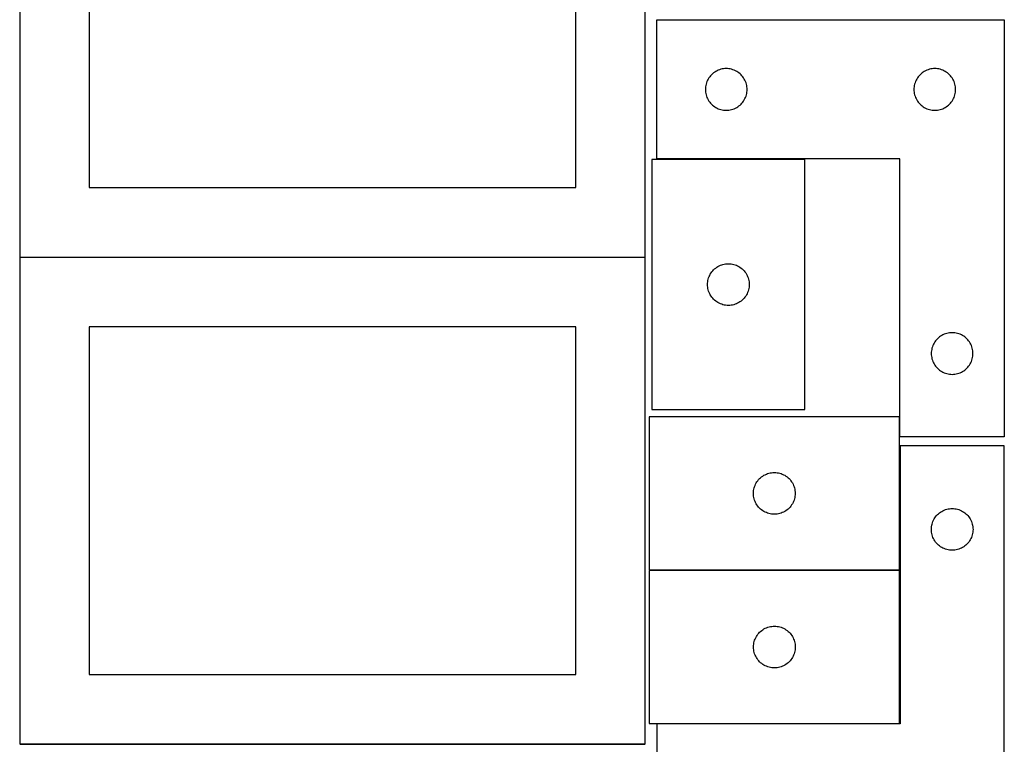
# Model space of a CAD drawing. Header units: millimetres. Extents: x 7 to 1243, y 7 to 2493.
# Tile 14 of 21: x 818 to 1243, y 1269 to 1582. Entities that reach past the tile are written whole.
import ezdxf

# ---------------------------------------------------------------- set-up
doc = ezdxf.new("R2010")
doc.units = ezdxf.units.MM
doc.layers.add('COMMON', color=5, linetype='CONTINUOUS', true_color=0x0000ff)
doc.layers.add('CUT', color=7, linetype='CONTINUOUS', true_color=0x000000)

msp = doc.modelspace()

# ---------------------------------------------------------------- linework, layer by layer
at = {"layer": 'COMMON'}
for p, q in [((818.441931, 1479.141938), (1088.441931, 1479.141938)), ((818.441931, 1268.941937), (1088.441931, 1268.941937))]:
    msp.add_line(p, q, dxfattribs=at)
at = {"layer": 'CUT'}
for p, q in [((818.441931, 1689.241939), (818.441931, 1479.241939)), ((1088.441931, 1479.241939), (1088.441931, 1689.241939)), ((848.441931, 1659.241939), (848.441931, 1509.241939)), ((1058.441931, 1509.241939), (1058.441931, 1659.241939)), ((1093.447768, 1521.579659), (1093.447768, 1581.579659)), ((1093.447768, 1581.579659), (1243.447768, 1581.579659)), ((1243.447768, 1581.579659), (1243.447768, 1401.579659)), ((1120.003617, 1559.894575), (1119.46717, 1559.651514)), ((1120.554813, 1560.10203), (1120.003617, 1559.894575)), ((1121.118397, 1560.272991), (1120.554813, 1560.10203)), ((1121.691955, 1560.406726), (1121.118397, 1560.272991)), ((1122.273032, 1560.502663), (1121.691955, 1560.406726)), ((1122.85914, 1560.560389), (1122.273032, 1560.502663)), ((1123.447768, 1560.579659), (1122.85914, 1560.560389)), ((1124.036396, 1560.560389), (1123.447768, 1560.579659)), ((1124.622504, 1560.502663), (1124.036396, 1560.560389)), ((1125.203581, 1560.406726), (1124.622504, 1560.502663)), ((1125.777139, 1560.272991), (1125.203581, 1560.406726)), ((1126.340723, 1560.10203), (1125.777139, 1560.272991)), ((1126.891919, 1559.894575), (1126.340723, 1560.10203)), ((1127.428366, 1559.651514), (1126.891919, 1559.894575)), ((1210.003617, 1559.894575), (1209.46717, 1559.651514)), ((1210.554813, 1560.10203), (1210.003617, 1559.894575)), ((1211.118397, 1560.272991), (1210.554813, 1560.10203)), ((1211.691955, 1560.406726), (1211.118397, 1560.272991)), ((1212.273032, 1560.502663), (1211.691955, 1560.406726)), ((1212.85914, 1560.560389), (1212.273032, 1560.502663)), ((1213.447768, 1560.579659), (1212.85914, 1560.560389)), ((1214.036396, 1560.560389), (1213.447768, 1560.579659)), ((1214.622504, 1560.502663), (1214.036396, 1560.560389)), ((1215.203581, 1560.406726), (1214.622504, 1560.502663)), ((1215.777139, 1560.272991), (1215.203581, 1560.406726)), ((1216.340723, 1560.10203), (1215.777139, 1560.272991)), ((1216.891919, 1559.894575), (1216.340723, 1560.10203)), ((1217.428366, 1559.651514), (1216.891919, 1559.894575)), ((1115.653539, 1556.079659), (1115.375913, 1555.560257)), ((1115.964542, 1556.579791), (1115.653539, 1556.079659)), ((1116.307588, 1557.058512), (1115.964542, 1556.579791)), ((1116.68121, 1557.513771), (1116.307588, 1557.058512)), ((1117.083807, 1557.94362), (1116.68121, 1557.513771)), ((1117.513656, 1558.346217), (1117.083807, 1557.94362)), ((1117.968915, 1558.719839), (1117.513656, 1558.346217)), ((1118.447636, 1559.062885), (1117.968915, 1558.719839)), ((1118.947768, 1559.373888), (1118.447636, 1559.062885)), ((1119.46717, 1559.651514), (1118.947768, 1559.373888)), ((1127.947768, 1559.373888), (1127.428366, 1559.651514)), ((1128.4479, 1559.062885), (1127.947768, 1559.373888)), ((1128.926621, 1558.719839), (1128.4479, 1559.062885)), ((1129.38188, 1558.346217), (1128.926621, 1558.719839)), ((1129.811729, 1557.94362), (1129.38188, 1558.346217)), ((1130.214326, 1557.513771), (1129.811729, 1557.94362)), ((1130.587948, 1557.058512), (1130.214326, 1557.513771)), ((1130.930995, 1556.579791), (1130.587948, 1557.058512)), ((1131.241997, 1556.079659), (1130.930995, 1556.579791)), ((1131.519623, 1555.560257), (1131.241997, 1556.079659)), ((1205.653539, 1556.079659), (1205.375913, 1555.560257)), ((1205.964542, 1556.579791), (1205.653539, 1556.079659)), ((1206.307588, 1557.058512), (1205.964542, 1556.579791)), ((1206.68121, 1557.513771), (1206.307588, 1557.058512)), ((1207.083807, 1557.94362), (1206.68121, 1557.513771)), ((1207.513656, 1558.346217), (1207.083807, 1557.94362)), ((1207.968915, 1558.719839), (1207.513656, 1558.346217)), ((1208.447636, 1559.062885), (1207.968915, 1558.719839)), ((1208.947768, 1559.373888), (1208.447636, 1559.062885)), ((1209.46717, 1559.651514), (1208.947768, 1559.373888)), ((1217.947768, 1559.373888), (1217.428366, 1559.651514)), ((1218.4479, 1559.062885), (1217.947768, 1559.373888)), ((1218.926621, 1558.719839), (1218.4479, 1559.062885)), ((1219.38188, 1558.346217), (1218.926621, 1558.719839)), ((1219.811729, 1557.94362), (1219.38188, 1558.346217)), ((1220.214326, 1557.513771), (1219.811729, 1557.94362)), ((1220.587948, 1557.058512), (1220.214326, 1557.513771)), ((1220.930995, 1556.579791), (1220.587948, 1557.058512)), ((1221.241997, 1556.079659), (1220.930995, 1556.579791)), ((1221.519623, 1555.560257), (1221.241997, 1556.079659)), ((1114.467038, 1552.168287), (1114.447768, 1551.579659)), ((1114.447768, 1551.579659), (1114.467038, 1550.991031)), ((1114.524764, 1552.754395), (1114.467038, 1552.168287)), ((1114.620701, 1553.335472), (1114.524764, 1552.754395)), ((1114.754436, 1553.90903), (1114.620701, 1553.335472)), ((1114.925397, 1554.472614), (1114.754436, 1553.90903)), ((1115.132852, 1555.02381), (1114.925397, 1554.472614)), ((1115.375913, 1555.560257), (1115.132852, 1555.02381)), ((1131.762684, 1555.02381), (1131.519623, 1555.560257)), ((1131.970139, 1554.472614), (1131.762684, 1555.02381)), ((1132.1411, 1553.90903), (1131.970139, 1554.472614)), ((1132.274836, 1553.335472), (1132.1411, 1553.90903)), ((1132.370772, 1552.754395), (1132.274836, 1553.335472)), ((1132.428498, 1552.168287), (1132.370772, 1552.754395)), ((1132.447768, 1551.579659), (1132.428498, 1552.168287)), ((1132.428498, 1550.991031), (1132.447768, 1551.579659)), ((1204.467038, 1552.168287), (1204.447768, 1551.579659)), ((1204.447768, 1551.579659), (1204.467038, 1550.991031)), ((1204.524764, 1552.754395), (1204.467038, 1552.168287)), ((1204.620701, 1553.335472), (1204.524764, 1552.754395)), ((1204.754436, 1553.90903), (1204.620701, 1553.335472)), ((1204.925397, 1554.472614), (1204.754436, 1553.90903)), ((1205.132852, 1555.02381), (1204.925397, 1554.472614)), ((1205.375913, 1555.560257), (1205.132852, 1555.02381)), ((1221.762684, 1555.02381), (1221.519623, 1555.560257)), ((1221.970139, 1554.472614), (1221.762684, 1555.02381)), ((1222.1411, 1553.90903), (1221.970139, 1554.472614)), ((1222.274836, 1553.335472), (1222.1411, 1553.90903)), ((1222.370772, 1552.754395), (1222.274836, 1553.335472)), ((1222.428498, 1552.168287), (1222.370772, 1552.754395)), ((1222.447768, 1551.579659), (1222.428498, 1552.168287)), ((1222.428498, 1550.991031), (1222.447768, 1551.579659)), ((1114.467038, 1550.991031), (1114.524764, 1550.404923)), ((1114.524764, 1550.404923), (1114.620701, 1549.823846)), ((1114.620701, 1549.823846), (1114.754436, 1549.250287)), ((1114.754436, 1549.250287), (1114.925397, 1548.686704)), ((1114.925397, 1548.686704), (1115.132852, 1548.135508)), ((1115.132852, 1548.135508), (1115.375913, 1547.599061)), ((1115.375913, 1547.599061), (1115.653539, 1547.079659)), ((1131.241997, 1547.079659), (1131.519623, 1547.599061)), ((1131.519623, 1547.599061), (1131.762684, 1548.135508)), ((1131.762684, 1548.135508), (1131.970139, 1548.686704)), ((1131.970139, 1548.686704), (1132.1411, 1549.250287)), ((1132.1411, 1549.250287), (1132.274836, 1549.823846)), ((1132.274836, 1549.823846), (1132.370772, 1550.404923)), ((1132.370772, 1550.404923), (1132.428498, 1550.991031)), ((1204.467038, 1550.991031), (1204.524764, 1550.404923)), ((1204.524764, 1550.404923), (1204.620701, 1549.823846)), ((1204.620701, 1549.823846), (1204.754436, 1549.250287)), ((1204.754436, 1549.250287), (1204.925397, 1548.686704)), ((1204.925397, 1548.686704), (1205.132852, 1548.135508)), ((1205.132852, 1548.135508), (1205.375913, 1547.599061)), ((1205.375913, 1547.599061), (1205.653539, 1547.079659)), ((1221.241997, 1547.079659), (1221.519623, 1547.599061)), ((1221.519623, 1547.599061), (1221.762684, 1548.135508)), ((1221.762684, 1548.135508), (1221.970139, 1548.686704)), ((1221.970139, 1548.686704), (1222.1411, 1549.250287)), ((1222.1411, 1549.250287), (1222.274836, 1549.823846)), ((1222.274836, 1549.823846), (1222.370772, 1550.404923)), ((1222.370772, 1550.404923), (1222.428498, 1550.991031)), ((1115.653539, 1547.079659), (1115.964542, 1546.579527)), ((1115.964542, 1546.579527), (1116.307588, 1546.100806)), ((1116.307588, 1546.100806), (1116.68121, 1545.645547)), ((1116.68121, 1545.645547), (1117.083807, 1545.215698)), ((1117.083807, 1545.215698), (1117.513656, 1544.813101)), ((1117.513656, 1544.813101), (1117.968915, 1544.439479)), ((1117.968915, 1544.439479), (1118.447636, 1544.096432)), ((1118.447636, 1544.096432), (1118.947768, 1543.78543)), ((1118.947768, 1543.78543), (1119.46717, 1543.507804)), ((1119.46717, 1543.507804), (1120.003617, 1543.264743)), ((1120.003617, 1543.264743), (1120.554813, 1543.057288)), ((1120.554813, 1543.057288), (1121.118397, 1542.886326)), ((1121.118397, 1542.886326), (1121.691955, 1542.752591)), ((1125.203581, 1542.752591), (1125.777139, 1542.886326)), ((1125.777139, 1542.886326), (1126.340723, 1543.057288)), ((1126.340723, 1543.057288), (1126.891919, 1543.264743)), ((1126.891919, 1543.264743), (1127.428366, 1543.507804)), ((1127.428366, 1543.507804), (1127.947768, 1543.78543)), ((1127.947768, 1543.78543), (1128.4479, 1544.096432)), ((1128.4479, 1544.096432), (1128.926621, 1544.439479)), ((1128.926621, 1544.439479), (1129.38188, 1544.813101)), ((1129.38188, 1544.813101), (1129.811729, 1545.215698)), ((1129.811729, 1545.215698), (1130.214326, 1545.645547)), ((1130.214326, 1545.645547), (1130.587948, 1546.100806)), ((1130.587948, 1546.100806), (1130.930995, 1546.579527)), ((1130.930995, 1546.579527), (1131.241997, 1547.079659)), ((1205.653539, 1547.079659), (1205.964542, 1546.579527)), ((1205.964542, 1546.579527), (1206.307588, 1546.100806)), ((1206.307588, 1546.100806), (1206.68121, 1545.645547)), ((1206.68121, 1545.645547), (1207.083807, 1545.215698)), ((1207.083807, 1545.215698), (1207.513656, 1544.813101)), ((1207.513656, 1544.813101), (1207.968915, 1544.439479)), ((1207.968915, 1544.439479), (1208.447636, 1544.096432)), ((1208.447636, 1544.096432), (1208.947768, 1543.78543)), ((1208.947768, 1543.78543), (1209.46717, 1543.507804)), ((1209.46717, 1543.507804), (1210.003617, 1543.264743)), ((1210.003617, 1543.264743), (1210.554813, 1543.057288)), ((1210.554813, 1543.057288), (1211.118397, 1542.886326)), ((1211.118397, 1542.886326), (1211.691955, 1542.752591)), ((1215.203581, 1542.752591), (1215.777139, 1542.886326)), ((1215.777139, 1542.886326), (1216.340723, 1543.057288)), ((1216.340723, 1543.057288), (1216.891919, 1543.264743)), ((1216.891919, 1543.264743), (1217.428366, 1543.507804)), ((1217.428366, 1543.507804), (1217.947768, 1543.78543)), ((1217.947768, 1543.78543), (1218.4479, 1544.096432)), ((1218.4479, 1544.096432), (1218.926621, 1544.439479)), ((1218.926621, 1544.439479), (1219.38188, 1544.813101)), ((1219.38188, 1544.813101), (1219.811729, 1545.215698)), ((1219.811729, 1545.215698), (1220.214326, 1545.645547)), ((1220.214326, 1545.645547), (1220.587948, 1546.100806)), ((1220.587948, 1546.100806), (1220.930995, 1546.579527)), ((1220.930995, 1546.579527), (1221.241997, 1547.079659)), ((1121.691955, 1542.752591), (1122.273032, 1542.656655)), ((1122.273032, 1542.656655), (1122.85914, 1542.598929)), ((1122.85914, 1542.598929), (1123.447768, 1542.579659)), ((1123.447768, 1542.579659), (1124.036396, 1542.598929)), ((1124.036396, 1542.598929), (1124.622504, 1542.656655)), ((1124.622504, 1542.656655), (1125.203581, 1542.752591)), ((1211.691955, 1542.752591), (1212.273032, 1542.656655)), ((1212.273032, 1542.656655), (1212.85914, 1542.598929)), ((1212.85914, 1542.598929), (1213.447768, 1542.579659)), ((1213.447768, 1542.579659), (1214.036396, 1542.598929)), ((1214.036396, 1542.598929), (1214.622504, 1542.656655)), ((1214.622504, 1542.656655), (1215.203581, 1542.752591)), ((1091.362915, 1521.347596), (1091.362915, 1413.347596)), ((1157.362915, 1521.347596), (1091.362915, 1521.347596)), ((1198.447768, 1521.579659), (1093.447768, 1521.579659)), ((1157.362915, 1413.347596), (1157.362915, 1521.347596)), ((1198.447768, 1401.579659), (1198.447768, 1521.579659)), ((848.441931, 1509.241939), (1058.441931, 1509.241939)), ((818.441931, 1479.241939), (1088.441931, 1479.241939)), ((1088.441931, 1479.041938), (818.441931, 1479.041938)), ((818.441931, 1479.041938), (818.441931, 1269.041938)), ((1088.441931, 1269.041938), (1088.441931, 1479.041938)), ((1119.362783, 1474.830822), (1119.862915, 1475.141824)), ((1119.862915, 1475.141824), (1120.382317, 1475.41945)), ((1120.382317, 1475.41945), (1120.918764, 1475.662511)), ((1120.918764, 1475.662511), (1121.46996, 1475.869967)), ((1121.46996, 1475.869967), (1122.033543, 1476.040928)), ((1122.033543, 1476.040928), (1122.607102, 1476.174663)), ((1122.607102, 1476.174663), (1123.188179, 1476.270599)), ((1123.188179, 1476.270599), (1123.774287, 1476.328326)), ((1123.774287, 1476.328326), (1124.362915, 1476.347596)), ((1124.362915, 1476.347596), (1124.951543, 1476.328326)), ((1124.951543, 1476.328326), (1125.53765, 1476.270599)), ((1125.53765, 1476.270599), (1126.118728, 1476.174663)), ((1126.118728, 1476.174663), (1126.692286, 1476.040928)), ((1126.692286, 1476.040928), (1127.25587, 1475.869967)), ((1127.25587, 1475.869967), (1127.807066, 1475.662511)), ((1127.807066, 1475.662511), (1128.343513, 1475.41945)), ((1128.343513, 1475.41945), (1128.862915, 1475.141824)), ((1128.862915, 1475.141824), (1129.363047, 1474.830822)), ((1115.840544, 1470.240551), (1116.047999, 1470.791746)), ((1116.047999, 1470.791746), (1116.29106, 1471.328194)), ((1116.29106, 1471.328194), (1116.568686, 1471.847596)), ((1116.568686, 1471.847596), (1116.879688, 1472.347728)), ((1116.879688, 1472.347728), (1117.222735, 1472.826448)), ((1117.222735, 1472.826448), (1117.596357, 1473.281708)), ((1117.596357, 1473.281708), (1117.998954, 1473.711557)), ((1117.998954, 1473.711557), (1118.428802, 1474.114154)), ((1118.428802, 1474.114154), (1118.884062, 1474.487776)), ((1118.884062, 1474.487776), (1119.362783, 1474.830822)), ((1129.363047, 1474.830822), (1129.841768, 1474.487776)), ((1129.841768, 1474.487776), (1130.297027, 1474.114154)), ((1130.297027, 1474.114154), (1130.726876, 1473.711557)), ((1130.726876, 1473.711557), (1131.129473, 1473.281708)), ((1131.129473, 1473.281708), (1131.503095, 1472.826448)), ((1131.503095, 1472.826448), (1131.846141, 1472.347728)), ((1131.846141, 1472.347728), (1132.157143, 1471.847596)), ((1132.157143, 1471.847596), (1132.434769, 1471.328194)), ((1132.434769, 1471.328194), (1132.677831, 1470.791746)), ((1132.677831, 1470.791746), (1132.885286, 1470.240551)), ((1115.362915, 1467.347596), (1115.382184, 1467.936224)), ((1115.382184, 1466.758967), (1115.362915, 1467.347596)), ((1115.382184, 1467.936224), (1115.439911, 1468.522331)), ((1115.439911, 1466.17286), (1115.382184, 1466.758967)), ((1115.439911, 1468.522331), (1115.535847, 1469.103408)), ((1115.535847, 1469.103408), (1115.669582, 1469.676967)), ((1115.669582, 1469.676967), (1115.840544, 1470.240551)), ((1132.885286, 1470.240551), (1133.056247, 1469.676967)), ((1133.056247, 1469.676967), (1133.189982, 1469.103408)), ((1133.189982, 1469.103408), (1133.285919, 1468.522331)), ((1133.285919, 1468.522331), (1133.343645, 1467.936224)), ((1133.343645, 1466.758967), (1133.285919, 1466.17286)), ((1133.343645, 1467.936224), (1133.362915, 1467.347596)), ((1133.362915, 1467.347596), (1133.343645, 1466.758967)), ((1115.535847, 1465.591783), (1115.439911, 1466.17286)), ((1115.669582, 1465.018224), (1115.535847, 1465.591783)), ((1115.840544, 1464.45464), (1115.669582, 1465.018224)), ((1116.047999, 1463.903445), (1115.840544, 1464.45464)), ((1116.29106, 1463.366997), (1116.047999, 1463.903445)), ((1116.568686, 1462.847596), (1116.29106, 1463.366997)), ((1116.879688, 1462.347463), (1116.568686, 1462.847596)), ((1117.222735, 1461.868743), (1116.879688, 1462.347463)), ((1131.846141, 1462.347463), (1131.503095, 1461.868743)), ((1132.157143, 1462.847596), (1131.846141, 1462.347463)), ((1132.434769, 1463.366997), (1132.157143, 1462.847596)), ((1132.677831, 1463.903445), (1132.434769, 1463.366997)), ((1132.885286, 1464.45464), (1132.677831, 1463.903445)), ((1133.056247, 1465.018224), (1132.885286, 1464.45464)), ((1133.189982, 1465.591783), (1133.056247, 1465.018224)), ((1133.285919, 1466.17286), (1133.189982, 1465.591783)), ((1117.596357, 1461.413483), (1117.222735, 1461.868743)), ((1117.998954, 1460.983634), (1117.596357, 1461.413483)), ((1118.428802, 1460.581037), (1117.998954, 1460.983634)), ((1118.884062, 1460.207415), (1118.428802, 1460.581037)), ((1119.362783, 1459.864369), (1118.884062, 1460.207415)), ((1119.862915, 1459.553367), (1119.362783, 1459.864369)), ((1120.382317, 1459.275741), (1119.862915, 1459.553367)), ((1120.918764, 1459.03268), (1120.382317, 1459.275741)), ((1121.46996, 1458.825224), (1120.918764, 1459.03268)), ((1122.033543, 1458.654263), (1121.46996, 1458.825224)), ((1122.607102, 1458.520528), (1122.033543, 1458.654263)), ((1123.188179, 1458.424592), (1122.607102, 1458.520528)), ((1123.774287, 1458.366865), (1123.188179, 1458.424592)), ((1124.362915, 1458.347596), (1123.774287, 1458.366865)), ((1124.951543, 1458.366865), (1124.362915, 1458.347596)), ((1125.53765, 1458.424592), (1124.951543, 1458.366865)), ((1126.118728, 1458.520528), (1125.53765, 1458.424592)), ((1126.692286, 1458.654263), (1126.118728, 1458.520528)), ((1127.25587, 1458.825224), (1126.692286, 1458.654263)), ((1127.807066, 1459.03268), (1127.25587, 1458.825224)), ((1128.343513, 1459.275741), (1127.807066, 1459.03268)), ((1128.862915, 1459.553367), (1128.343513, 1459.275741)), ((1129.363047, 1459.864369), (1128.862915, 1459.553367)), ((1129.841768, 1460.207415), (1129.363047, 1459.864369)), ((1130.297027, 1460.581037), (1129.841768, 1460.207415)), ((1130.726876, 1460.983634), (1130.297027, 1460.581037)), ((1131.129473, 1461.413483), (1130.726876, 1460.983634)), ((1131.503095, 1461.868743), (1131.129473, 1461.413483)), ((1058.441931, 1449.041938), (848.441931, 1449.041938)), ((848.441931, 1449.041938), (848.441931, 1299.041938)), ((1058.441931, 1299.041938), (1058.441931, 1449.041938)), ((1216.447768, 1445.373888), (1215.947636, 1445.062885)), ((1216.96717, 1445.651514), (1216.447768, 1445.373888)), ((1217.503617, 1445.894575), (1216.96717, 1445.651514)), ((1218.054813, 1446.10203), (1217.503617, 1445.894575)), ((1218.618397, 1446.272991), (1218.054813, 1446.10203)), ((1219.191955, 1446.406726), (1218.618397, 1446.272991)), ((1219.773032, 1446.502663), (1219.191955, 1446.406726)), ((1220.35914, 1446.560389), (1219.773032, 1446.502663)), ((1220.947768, 1446.579659), (1220.35914, 1446.560389)), ((1221.536396, 1446.560389), (1220.947768, 1446.579659)), ((1222.122504, 1446.502663), (1221.536396, 1446.560389)), ((1222.703581, 1446.406726), (1222.122504, 1446.502663)), ((1223.277139, 1446.272991), (1222.703581, 1446.406726)), ((1223.840723, 1446.10203), (1223.277139, 1446.272991)), ((1224.391919, 1445.894575), (1223.840723, 1446.10203)), ((1224.928366, 1445.651514), (1224.391919, 1445.894575)), ((1225.447768, 1445.373888), (1224.928366, 1445.651514)), ((1225.9479, 1445.062885), (1225.447768, 1445.373888)), ((1212.632852, 1441.02381), (1212.425397, 1440.472614)), ((1212.875913, 1441.560257), (1212.632852, 1441.02381)), ((1213.153539, 1442.079659), (1212.875913, 1441.560257)), ((1213.464542, 1442.579791), (1213.153539, 1442.079659)), ((1213.807588, 1443.058512), (1213.464542, 1442.579791)), ((1214.18121, 1443.513771), (1213.807588, 1443.058512)), ((1214.583807, 1443.94362), (1214.18121, 1443.513771)), ((1215.013656, 1444.346217), (1214.583807, 1443.94362)), ((1215.468915, 1444.719839), (1215.013656, 1444.346217)), ((1215.947636, 1445.062885), (1215.468915, 1444.719839)), ((1226.426621, 1444.719839), (1225.9479, 1445.062885)), ((1226.88188, 1444.346217), (1226.426621, 1444.719839)), ((1227.311729, 1443.94362), (1226.88188, 1444.346217)), ((1227.714326, 1443.513771), (1227.311729, 1443.94362)), ((1228.087948, 1443.058512), (1227.714326, 1443.513771)), ((1228.430995, 1442.579791), (1228.087948, 1443.058512)), ((1228.741997, 1442.079659), (1228.430995, 1442.579791)), ((1229.019623, 1441.560257), (1228.741997, 1442.079659)), ((1229.262684, 1441.02381), (1229.019623, 1441.560257)), ((1229.470139, 1440.472614), (1229.262684, 1441.02381)), ((1211.967038, 1438.168287), (1211.947768, 1437.579659)), ((1211.947768, 1437.579659), (1211.967038, 1436.991031)), ((1212.024764, 1438.754395), (1211.967038, 1438.168287)), ((1211.967038, 1436.991031), (1212.024764, 1436.404923)), ((1212.120701, 1439.335472), (1212.024764, 1438.754395)), ((1212.254436, 1439.90903), (1212.120701, 1439.335472)), ((1212.425397, 1440.472614), (1212.254436, 1439.90903)), ((1229.6411, 1439.90903), (1229.470139, 1440.472614)), ((1229.774836, 1439.335472), (1229.6411, 1439.90903)), ((1229.870772, 1438.754395), (1229.774836, 1439.335472)), ((1229.928498, 1438.168287), (1229.870772, 1438.754395)), ((1229.870772, 1436.404923), (1229.928498, 1436.991031)), ((1229.947768, 1437.579659), (1229.928498, 1438.168287)), ((1229.928498, 1436.991031), (1229.947768, 1437.579659)), ((1212.024764, 1436.404923), (1212.120701, 1435.823846)), ((1212.120701, 1435.823846), (1212.254436, 1435.250287)), ((1212.254436, 1435.250287), (1212.425397, 1434.686704)), ((1212.425397, 1434.686704), (1212.632852, 1434.135508)), ((1212.632852, 1434.135508), (1212.875913, 1433.599061)), ((1212.875913, 1433.599061), (1213.153539, 1433.079659)), ((1213.153539, 1433.079659), (1213.464542, 1432.579527)), ((1213.464542, 1432.579527), (1213.807588, 1432.100806)), ((1228.087948, 1432.100806), (1228.430995, 1432.579527)), ((1228.430995, 1432.579527), (1228.741997, 1433.079659)), ((1228.741997, 1433.079659), (1229.019623, 1433.599061)), ((1229.019623, 1433.599061), (1229.262684, 1434.135508)), ((1229.262684, 1434.135508), (1229.470139, 1434.686704)), ((1229.470139, 1434.686704), (1229.6411, 1435.250287)), ((1229.6411, 1435.250287), (1229.774836, 1435.823846)), ((1229.774836, 1435.823846), (1229.870772, 1436.404923)), ((1213.807588, 1432.100806), (1214.18121, 1431.645547)), ((1214.18121, 1431.645547), (1214.583807, 1431.215698)), ((1214.583807, 1431.215698), (1215.013656, 1430.813101)), ((1215.013656, 1430.813101), (1215.468915, 1430.439479)), ((1215.468915, 1430.439479), (1215.947636, 1430.096432)), ((1215.947636, 1430.096432), (1216.447768, 1429.78543)), ((1216.447768, 1429.78543), (1216.96717, 1429.507804)), ((1216.96717, 1429.507804), (1217.503617, 1429.264743)), ((1217.503617, 1429.264743), (1218.054813, 1429.057288)), ((1218.054813, 1429.057288), (1218.618397, 1428.886326)), ((1218.618397, 1428.886326), (1219.191955, 1428.752591)), ((1219.191955, 1428.752591), (1219.773032, 1428.656655)), ((1219.773032, 1428.656655), (1220.35914, 1428.598929)), ((1220.35914, 1428.598929), (1220.947768, 1428.579659)), ((1220.947768, 1428.579659), (1221.536396, 1428.598929)), ((1221.536396, 1428.598929), (1222.122504, 1428.656655)), ((1222.122504, 1428.656655), (1222.703581, 1428.752591)), ((1222.703581, 1428.752591), (1223.277139, 1428.886326)), ((1223.277139, 1428.886326), (1223.840723, 1429.057288)), ((1223.840723, 1429.057288), (1224.391919, 1429.264743)), ((1224.391919, 1429.264743), (1224.928366, 1429.507804)), ((1224.928366, 1429.507804), (1225.447768, 1429.78543)), ((1225.447768, 1429.78543), (1225.9479, 1430.096432)), ((1225.9479, 1430.096432), (1226.426621, 1430.439479)), ((1226.426621, 1430.439479), (1226.88188, 1430.813101)), ((1226.88188, 1430.813101), (1227.311729, 1431.215698)), ((1227.311729, 1431.215698), (1227.714326, 1431.645547)), ((1227.714326, 1431.645547), (1228.087948, 1432.100806)), ((1091.362915, 1413.347596), (1157.362915, 1413.347596)), ((1198.197459, 1410.208074), (1090.197459, 1410.208074)), ((1090.197459, 1410.208074), (1090.197459, 1344.208074)), ((1198.197459, 1344.208074), (1198.197459, 1410.208074)), ((1243.447768, 1401.579659), (1198.447768, 1401.579659)), ((1243.474816, 1397.662174), (1198.474816, 1397.662174)), ((1198.474816, 1397.662174), (1198.474816, 1277.662174)), ((1243.474816, 1217.662174), (1243.474816, 1397.662174)), ((1140.753308, 1385.52299), (1141.304504, 1385.730446)), ((1141.304504, 1385.730446), (1141.868088, 1385.901407)), ((1141.868088, 1385.901407), (1142.441646, 1386.035142)), ((1142.441646, 1386.035142), (1143.022724, 1386.131078)), ((1143.022724, 1386.131078), (1143.608831, 1386.188805)), ((1143.608831, 1386.188805), (1144.197459, 1386.208074)), ((1144.197459, 1386.208074), (1144.786088, 1386.188805)), ((1144.786088, 1386.188805), (1145.372195, 1386.131078)), ((1145.372195, 1386.131078), (1145.953272, 1386.035142)), ((1145.953272, 1386.035142), (1146.526831, 1385.901407)), ((1146.526831, 1385.901407), (1147.090415, 1385.730446)), ((1147.090415, 1385.730446), (1147.64161, 1385.52299)), ((1136.125605, 1381.188673), (1136.403231, 1381.708074)), ((1136.403231, 1381.708074), (1136.714233, 1382.208206)), ((1136.714233, 1382.208206), (1137.057279, 1382.686927)), ((1137.057279, 1382.686927), (1137.430901, 1383.142187)), ((1137.430901, 1383.142187), (1137.833498, 1383.572035)), ((1137.833498, 1383.572035), (1138.263347, 1383.974633)), ((1138.263347, 1383.974633), (1138.718607, 1384.348254)), ((1138.718607, 1384.348254), (1139.197327, 1384.691301)), ((1139.197327, 1384.691301), (1139.697459, 1385.002303)), ((1139.697459, 1385.002303), (1140.216861, 1385.279929)), ((1140.216861, 1385.279929), (1140.753308, 1385.52299)), ((1147.64161, 1385.52299), (1148.178058, 1385.279929)), ((1148.178058, 1385.279929), (1148.697459, 1385.002303)), ((1148.697459, 1385.002303), (1149.197591, 1384.691301)), ((1149.197591, 1384.691301), (1149.676312, 1384.348254)), ((1149.676312, 1384.348254), (1150.131572, 1383.974633)), ((1150.131572, 1383.974633), (1150.56142, 1383.572035)), ((1150.56142, 1383.572035), (1150.964018, 1383.142187)), ((1150.964018, 1383.142187), (1151.337639, 1382.686927)), ((1151.337639, 1382.686927), (1151.680686, 1382.208206)), ((1151.680686, 1382.208206), (1151.991688, 1381.708074)), ((1151.991688, 1381.708074), (1152.269314, 1381.188673)), ((1135.197459, 1377.208074), (1135.216729, 1377.796703)), ((1135.216729, 1376.619446), (1135.197459, 1377.208074)), ((1135.216729, 1377.796703), (1135.274456, 1378.38281)), ((1135.274456, 1378.38281), (1135.370392, 1378.963887)), ((1135.370392, 1378.963887), (1135.504127, 1379.537446)), ((1135.504127, 1379.537446), (1135.675088, 1380.10103)), ((1135.675088, 1380.10103), (1135.882544, 1380.652225)), ((1135.882544, 1380.652225), (1136.125605, 1381.188673)), ((1152.269314, 1381.188673), (1152.512375, 1380.652225)), ((1152.512375, 1380.652225), (1152.719831, 1380.10103)), ((1152.719831, 1380.10103), (1152.890792, 1379.537446)), ((1152.890792, 1379.537446), (1153.024527, 1378.963887)), ((1153.024527, 1378.963887), (1153.120463, 1378.38281)), ((1153.120463, 1378.38281), (1153.17819, 1377.796703)), ((1153.17819, 1377.796703), (1153.197459, 1377.208074)), ((1153.197459, 1377.208074), (1153.17819, 1376.619446)), ((1135.274456, 1376.033339), (1135.216729, 1376.619446)), ((1135.370392, 1375.452261), (1135.274456, 1376.033339)), ((1135.504127, 1374.878703), (1135.370392, 1375.452261)), ((1135.675088, 1374.315119), (1135.504127, 1374.878703)), ((1135.882544, 1373.763923), (1135.675088, 1374.315119)), ((1136.125605, 1373.227476), (1135.882544, 1373.763923)), ((1136.403231, 1372.708074), (1136.125605, 1373.227476)), ((1152.269314, 1373.227476), (1151.991688, 1372.708074)), ((1152.512375, 1373.763923), (1152.269314, 1373.227476)), ((1152.719831, 1374.315119), (1152.512375, 1373.763923)), ((1152.890792, 1374.878703), (1152.719831, 1374.315119)), ((1153.024527, 1375.452261), (1152.890792, 1374.878703)), ((1153.120463, 1376.033339), (1153.024527, 1375.452261)), ((1153.17819, 1376.619446), (1153.120463, 1376.033339)), ((1136.714233, 1372.207942), (1136.403231, 1372.708074)), ((1137.057279, 1371.729222), (1136.714233, 1372.207942)), ((1137.430901, 1371.273962), (1137.057279, 1371.729222)), ((1137.833498, 1370.844113), (1137.430901, 1371.273962)), ((1138.263347, 1370.441516), (1137.833498, 1370.844113)), ((1138.718607, 1370.067894), (1138.263347, 1370.441516)), ((1139.197327, 1369.724848), (1138.718607, 1370.067894)), ((1139.697459, 1369.413846), (1139.197327, 1369.724848)), ((1140.216861, 1369.13622), (1139.697459, 1369.413846)), ((1140.753308, 1368.893159), (1140.216861, 1369.13622)), ((1141.304504, 1368.685703), (1140.753308, 1368.893159)), ((1141.868088, 1368.514742), (1141.304504, 1368.685703)), ((1147.090415, 1368.685703), (1146.526831, 1368.514742)), ((1147.64161, 1368.893159), (1147.090415, 1368.685703)), ((1148.178058, 1369.13622), (1147.64161, 1368.893159)), ((1148.697459, 1369.413846), (1148.178058, 1369.13622)), ((1149.197591, 1369.724848), (1148.697459, 1369.413846)), ((1149.676312, 1370.067894), (1149.197591, 1369.724848)), ((1150.131572, 1370.441516), (1149.676312, 1370.067894)), ((1150.56142, 1370.844113), (1150.131572, 1370.441516)), ((1150.964018, 1371.273962), (1150.56142, 1370.844113)), ((1151.337639, 1371.729222), (1150.964018, 1371.273962)), ((1151.680686, 1372.207942), (1151.337639, 1371.729222)), ((1151.991688, 1372.708074), (1151.680686, 1372.207942)), ((1215.040704, 1368.428732), (1215.495963, 1368.802354)), ((1215.495963, 1368.802354), (1215.974684, 1369.1454)), ((1215.974684, 1369.1454), (1216.474816, 1369.456402)), ((1216.474816, 1369.456402), (1216.994218, 1369.734028)), ((1216.994218, 1369.734028), (1217.530665, 1369.977089)), ((1217.530665, 1369.977089), (1218.081861, 1370.184545)), ((1218.081861, 1370.184545), (1218.645445, 1370.355506)), ((1218.645445, 1370.355506), (1219.219003, 1370.489241)), ((1219.219003, 1370.489241), (1219.80008, 1370.585177)), ((1219.80008, 1370.585177), (1220.386188, 1370.642904)), ((1220.386188, 1370.642904), (1220.974816, 1370.662174)), ((1220.974816, 1370.662174), (1221.563444, 1370.642904)), ((1221.563444, 1370.642904), (1222.149552, 1370.585177)), ((1222.149552, 1370.585177), (1222.730629, 1370.489241)), ((1222.730629, 1370.489241), (1223.304187, 1370.355506)), ((1223.304187, 1370.355506), (1223.867771, 1370.184545)), ((1223.867771, 1370.184545), (1224.418967, 1369.977089)), ((1224.418967, 1369.977089), (1224.955414, 1369.734028)), ((1224.955414, 1369.734028), (1225.474816, 1369.456402)), ((1225.474816, 1369.456402), (1225.974948, 1369.1454)), ((1225.974948, 1369.1454), (1226.453669, 1368.802354)), ((1226.453669, 1368.802354), (1226.908928, 1368.428732)), ((1142.441646, 1368.381007), (1141.868088, 1368.514742)), ((1143.022724, 1368.285071), (1142.441646, 1368.381007)), ((1143.608831, 1368.227344), (1143.022724, 1368.285071)), ((1144.197459, 1368.208074), (1143.608831, 1368.227344)), ((1144.786088, 1368.227344), (1144.197459, 1368.208074)), ((1145.372195, 1368.285071), (1144.786088, 1368.227344)), ((1145.953272, 1368.381007), (1145.372195, 1368.285071)), ((1146.526831, 1368.514742), (1145.953272, 1368.381007)), ((1212.281484, 1363.991545), (1212.452445, 1364.555129)), ((1212.452445, 1364.555129), (1212.6599, 1365.106324)), ((1212.6599, 1365.106324), (1212.902961, 1365.642772)), ((1212.902961, 1365.642772), (1213.180587, 1366.162174)), ((1213.180587, 1366.162174), (1213.491589, 1366.662306)), ((1213.491589, 1366.662306), (1213.834636, 1367.141026)), ((1213.834636, 1367.141026), (1214.208258, 1367.596286)), ((1214.208258, 1367.596286), (1214.610855, 1368.026135)), ((1214.610855, 1368.026135), (1215.040704, 1368.428732)), ((1226.908928, 1368.428732), (1227.338777, 1368.026135)), ((1227.338777, 1368.026135), (1227.741374, 1367.596286)), ((1227.741374, 1367.596286), (1228.114996, 1367.141026)), ((1228.114996, 1367.141026), (1228.458043, 1366.662306)), ((1228.458043, 1366.662306), (1228.769045, 1366.162174)), ((1228.769045, 1366.162174), (1229.046671, 1365.642772)), ((1229.046671, 1365.642772), (1229.289732, 1365.106324)), ((1229.289732, 1365.106324), (1229.497187, 1364.555129)), ((1229.497187, 1364.555129), (1229.668148, 1363.991545)), ((1211.974816, 1361.662174), (1211.994086, 1362.250802)), ((1211.994086, 1361.073545), (1211.974816, 1361.662174)), ((1211.994086, 1362.250802), (1212.051812, 1362.836909)), ((1212.051812, 1360.487438), (1211.994086, 1361.073545)), ((1212.051812, 1362.836909), (1212.147748, 1363.417986)), ((1212.147748, 1359.906361), (1212.051812, 1360.487438)), ((1212.147748, 1363.417986), (1212.281484, 1363.991545)), ((1229.668148, 1363.991545), (1229.801884, 1363.417986)), ((1229.801884, 1363.417986), (1229.89782, 1362.836909)), ((1229.89782, 1360.487438), (1229.801884, 1359.906361)), ((1229.89782, 1362.836909), (1229.955546, 1362.250802)), ((1229.955546, 1361.073545), (1229.89782, 1360.487438)), ((1229.955546, 1362.250802), (1229.974816, 1361.662174)), ((1229.974816, 1361.662174), (1229.955546, 1361.073545)), ((1212.281484, 1359.332802), (1212.147748, 1359.906361)), ((1212.452445, 1358.769218), (1212.281484, 1359.332802)), ((1212.6599, 1358.218023), (1212.452445, 1358.769218)), ((1212.902961, 1357.681575), (1212.6599, 1358.218023)), ((1213.180587, 1357.162174), (1212.902961, 1357.681575)), ((1213.491589, 1356.662041), (1213.180587, 1357.162174)), ((1213.834636, 1356.183321), (1213.491589, 1356.662041)), ((1214.208258, 1355.728061), (1213.834636, 1356.183321)), ((1228.114996, 1356.183321), (1227.741374, 1355.728061)), ((1228.458043, 1356.662041), (1228.114996, 1356.183321)), ((1228.769045, 1357.162174), (1228.458043, 1356.662041)), ((1229.046671, 1357.681575), (1228.769045, 1357.162174)), ((1229.289732, 1358.218023), (1229.046671, 1357.681575)), ((1229.497187, 1358.769218), (1229.289732, 1358.218023)), ((1229.668148, 1359.332802), (1229.497187, 1358.769218)), ((1229.801884, 1359.906361), (1229.668148, 1359.332802)), ((1214.610855, 1355.298213), (1214.208258, 1355.728061)), ((1215.040704, 1354.895615), (1214.610855, 1355.298213)), ((1215.495963, 1354.521994), (1215.040704, 1354.895615)), ((1215.974684, 1354.178947), (1215.495963, 1354.521994)), ((1216.474816, 1353.867945), (1215.974684, 1354.178947)), ((1216.994218, 1353.590319), (1216.474816, 1353.867945)), ((1217.530665, 1353.347258), (1216.994218, 1353.590319)), ((1218.081861, 1353.139802), (1217.530665, 1353.347258)), ((1218.645445, 1352.968841), (1218.081861, 1353.139802)), ((1219.219003, 1352.835106), (1218.645445, 1352.968841)), ((1219.80008, 1352.73917), (1219.219003, 1352.835106)), ((1220.386188, 1352.681443), (1219.80008, 1352.73917)), ((1220.974816, 1352.662174), (1220.386188, 1352.681443)), ((1221.563444, 1352.681443), (1220.974816, 1352.662174)), ((1222.149552, 1352.73917), (1221.563444, 1352.681443)), ((1222.730629, 1352.835106), (1222.149552, 1352.73917)), ((1223.304187, 1352.968841), (1222.730629, 1352.835106)), ((1223.867771, 1353.139802), (1223.304187, 1352.968841)), ((1224.418967, 1353.347258), (1223.867771, 1353.139802)), ((1224.955414, 1353.590319), (1224.418967, 1353.347258)), ((1225.474816, 1353.867945), (1224.955414, 1353.590319)), ((1225.974948, 1354.178947), (1225.474816, 1353.867945)), ((1226.453669, 1354.521994), (1225.974948, 1354.178947)), ((1226.908928, 1354.895615), (1226.453669, 1354.521994)), ((1227.338777, 1355.298213), (1226.908928, 1354.895615)), ((1227.741374, 1355.728061), (1227.338777, 1355.298213)), ((1090.197459, 1344.208074), (1198.197459, 1344.208074)), ((1198.231412, 1343.887393), (1090.231412, 1343.887393)), ((1090.231412, 1343.887393), (1090.231412, 1277.887393)), ((1198.231412, 1277.887393), (1198.231412, 1343.887393)), ((1137.867451, 1317.251354), (1138.2973, 1317.653951)), ((1138.2973, 1317.653951), (1138.752559, 1318.027573)), ((1138.752559, 1318.027573), (1139.23128, 1318.370619)), ((1139.23128, 1318.370619), (1139.731412, 1318.681621)), ((1139.731412, 1318.681621), (1140.250814, 1318.959247)), ((1140.250814, 1318.959247), (1140.787261, 1319.202308)), ((1140.787261, 1319.202308), (1141.338457, 1319.409764)), ((1141.338457, 1319.409764), (1141.902041, 1319.580725)), ((1141.902041, 1319.580725), (1142.475599, 1319.71446)), ((1142.475599, 1319.71446), (1143.056676, 1319.810396)), ((1143.056676, 1319.810396), (1143.642784, 1319.868123)), ((1143.642784, 1319.868123), (1144.231412, 1319.887393)), ((1144.231412, 1319.887393), (1144.82004, 1319.868123)), ((1144.82004, 1319.868123), (1145.406148, 1319.810396)), ((1145.406148, 1319.810396), (1145.987225, 1319.71446)), ((1145.987225, 1319.71446), (1146.560783, 1319.580725)), ((1146.560783, 1319.580725), (1147.124367, 1319.409764)), ((1147.124367, 1319.409764), (1147.675563, 1319.202308)), ((1147.675563, 1319.202308), (1148.21201, 1318.959247)), ((1148.21201, 1318.959247), (1148.731412, 1318.681621)), ((1148.731412, 1318.681621), (1149.231544, 1318.370619)), ((1149.231544, 1318.370619), (1149.710265, 1318.027573)), ((1149.710265, 1318.027573), (1150.165524, 1317.653951)), ((1150.165524, 1317.653951), (1150.595373, 1317.251354)), ((1135.53808, 1313.216764), (1135.709041, 1313.780348)), ((1135.709041, 1313.780348), (1135.916496, 1314.331544)), ((1135.916496, 1314.331544), (1136.159557, 1314.867991)), ((1136.159557, 1314.867991), (1136.437183, 1315.387393)), ((1136.437183, 1315.387393), (1136.748185, 1315.887525)), ((1136.748185, 1315.887525), (1137.091232, 1316.366246)), ((1137.091232, 1316.366246), (1137.464854, 1316.821505)), ((1137.464854, 1316.821505), (1137.867451, 1317.251354)), ((1150.595373, 1317.251354), (1150.99797, 1316.821505)), ((1150.99797, 1316.821505), (1151.371592, 1316.366246)), ((1151.371592, 1316.366246), (1151.714639, 1315.887525)), ((1151.714639, 1315.887525), (1152.025641, 1315.387393)), ((1152.025641, 1315.387393), (1152.303267, 1314.867991)), ((1152.303267, 1314.867991), (1152.546328, 1314.331544)), ((1152.546328, 1314.331544), (1152.753783, 1313.780348)), ((1152.753783, 1313.780348), (1152.924744, 1313.216764)), ((1135.231412, 1310.887393), (1135.250682, 1311.476021)), ((1135.250682, 1310.298765), (1135.231412, 1310.887393)), ((1135.250682, 1311.476021), (1135.308408, 1312.062128)), ((1135.308408, 1309.712657), (1135.250682, 1310.298765)), ((1135.308408, 1312.062128), (1135.404344, 1312.643206)), ((1135.404344, 1309.13158), (1135.308408, 1309.712657)), ((1135.404344, 1312.643206), (1135.53808, 1313.216764)), ((1135.53808, 1308.558021), (1135.404344, 1309.13158)), ((1152.924744, 1313.216764), (1153.05848, 1312.643206)), ((1153.05848, 1309.13158), (1152.924744, 1308.558021)), ((1153.05848, 1312.643206), (1153.154416, 1312.062128)), ((1153.154416, 1309.712657), (1153.05848, 1309.13158)), ((1153.154416, 1312.062128), (1153.212142, 1311.476021)), ((1153.212142, 1310.298765), (1153.154416, 1309.712657)), ((1153.212142, 1311.476021), (1153.231412, 1310.887393)), ((1153.231412, 1310.887393), (1153.212142, 1310.298765)), ((1135.709041, 1307.994437), (1135.53808, 1308.558021)), ((1135.916496, 1307.443242), (1135.709041, 1307.994437)), ((1136.159557, 1306.906794), (1135.916496, 1307.443242)), ((1136.437183, 1306.387393), (1136.159557, 1306.906794)), ((1136.748185, 1305.887261), (1136.437183, 1306.387393)), ((1137.091232, 1305.40854), (1136.748185, 1305.887261)), ((1137.464854, 1304.95328), (1137.091232, 1305.40854)), ((1137.867451, 1304.523432), (1137.464854, 1304.95328)), ((1150.99797, 1304.95328), (1150.595373, 1304.523432)), ((1151.371592, 1305.40854), (1150.99797, 1304.95328)), ((1151.714639, 1305.887261), (1151.371592, 1305.40854)), ((1152.025641, 1306.387393), (1151.714639, 1305.887261)), ((1152.303267, 1306.906794), (1152.025641, 1306.387393)), ((1152.546328, 1307.443242), (1152.303267, 1306.906794)), ((1152.753783, 1307.994437), (1152.546328, 1307.443242)), ((1152.924744, 1308.558021), (1152.753783, 1307.994437)), ((1138.2973, 1304.120834), (1137.867451, 1304.523432)), ((1138.752559, 1303.747213), (1138.2973, 1304.120834)), ((1139.23128, 1303.404166), (1138.752559, 1303.747213)), ((1139.731412, 1303.093164), (1139.23128, 1303.404166)), ((1140.250814, 1302.815538), (1139.731412, 1303.093164)), ((1140.787261, 1302.572477), (1140.250814, 1302.815538)), ((1141.338457, 1302.365022), (1140.787261, 1302.572477)), ((1141.902041, 1302.19406), (1141.338457, 1302.365022)), ((1142.475599, 1302.060325), (1141.902041, 1302.19406)), ((1143.056676, 1301.964389), (1142.475599, 1302.060325)), ((1143.642784, 1301.906662), (1143.056676, 1301.964389)), ((1144.231412, 1301.887393), (1143.642784, 1301.906662)), ((1144.82004, 1301.906662), (1144.231412, 1301.887393)), ((1145.406148, 1301.964389), (1144.82004, 1301.906662)), ((1145.987225, 1302.060325), (1145.406148, 1301.964389)), ((1146.560783, 1302.19406), (1145.987225, 1302.060325)), ((1147.124367, 1302.365022), (1146.560783, 1302.19406)), ((1147.675563, 1302.572477), (1147.124367, 1302.365022)), ((1148.21201, 1302.815538), (1147.675563, 1302.572477)), ((1148.731412, 1303.093164), (1148.21201, 1302.815538)), ((1149.231544, 1303.404166), (1148.731412, 1303.093164)), ((1149.710265, 1303.747213), (1149.231544, 1303.404166)), ((1150.165524, 1304.120834), (1149.710265, 1303.747213)), ((1150.595373, 1304.523432), (1150.165524, 1304.120834)), ((848.441931, 1299.041938), (1058.441931, 1299.041938)), ((1090.231412, 1277.887393), (1198.231412, 1277.887393)), ((1198.474816, 1277.662174), (1093.474816, 1277.662174)), ((1093.474816, 1277.662174), (1093.474816, 1217.662174)), ((818.441931, 1269.041938), (1088.441931, 1269.041938))]:
    msp.add_line(p, q, dxfattribs=at)

doc.saveas('drawing.dxf')
